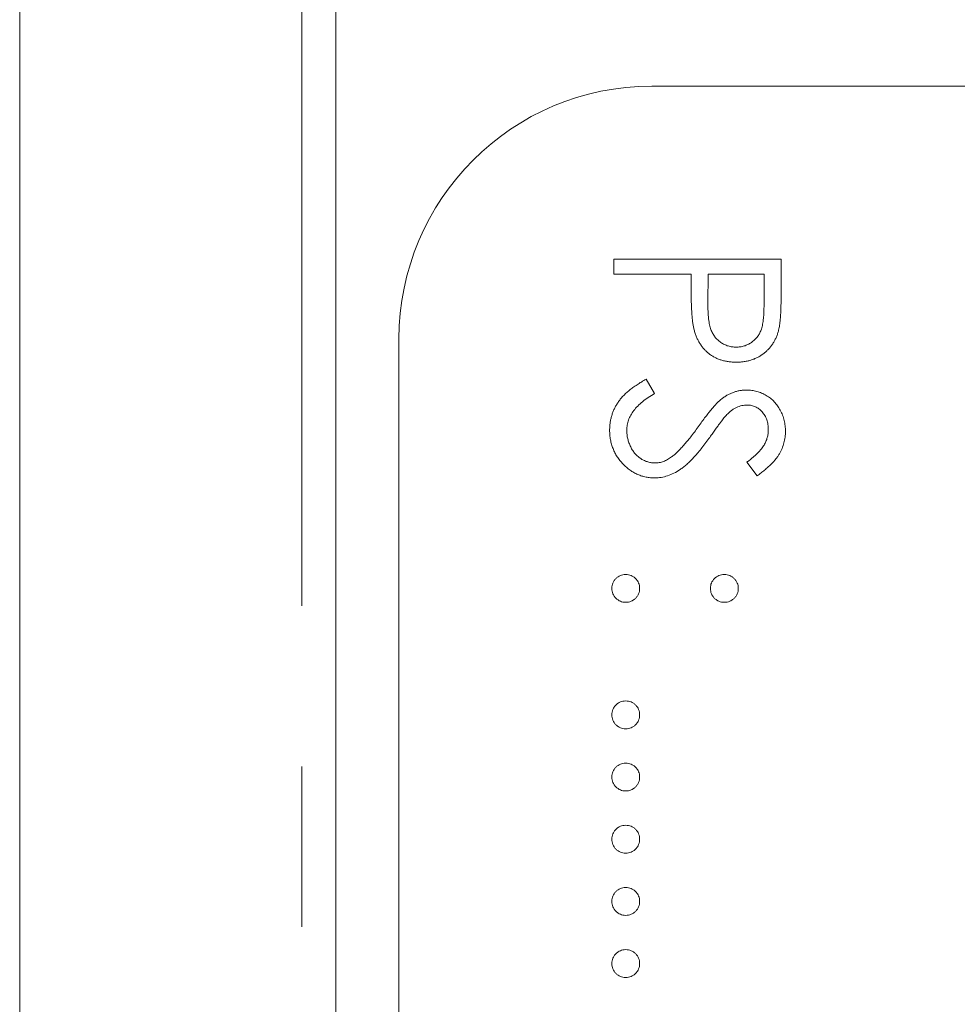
# Model space of a CAD drawing. Header units: millimetres. Extents: x -68 to 153, y 78 to 418.
# Tile 26 of 32: x -23.79 to -16.38, y 350.76 to 358.55. Entities that reach past the tile are written whole.
import ezdxf

# ---------------------------------------------------------------- set-up
doc = ezdxf.new("R2010")
doc.units = ezdxf.units.MM
doc.linetypes.add('PHANTOM', pattern=[12.7, 6.35, -1.27, 1.27, -1.27, 1.27, -1.27])

msp = doc.modelspace()

# ---------------------------------------------------------------- linework, layer by layer
at = {"color": 7, "linetype": 'Continuous', "lineweight": 15}
for p, q in [((-23.7912, 314.8887), (-23.7912, 365.0195)), ((-21.2912, 298.0195), (-21.2912, 365.0195)), ((-4.8912, 358.0195), (-18.7912, 358.0195)), ((-19.0912, 356.6499), (-17.7683, 356.6499)), ((-19.0912, 356.5312), (-19.0912, 356.6499)), ((-17.7683, 356.6499), (-17.7683, 356.3905)), ((-18.4806, 356.5312), (-19.0912, 356.5312)), ((-18.4806, 356.4366), (-18.4806, 356.5312)), ((-18.345, 356.5312), (-18.3479, 356.2996)), ((-17.904, 356.5312), (-18.345, 356.5312)), ((-17.904, 356.2893), (-17.904, 356.5312)), ((-20.7912, 356.0195), (-20.7912, 300.0195)), ((-18.836, 355.7001), (-18.769, 355.5883)), ((-17.9583, 354.9369), (-18.0397, 355.0442))]:
    msp.add_line(p, q, dxfattribs=at)
at = {"color": 8, "linetype": 'PHANTOM', "lineweight": 0}
msp.add_line((-21.5592, 290.4082), (-21.5592, 365.0195), dxfattribs=at)
at = {"color": 7, "linetype": 'Continuous', "lineweight": 15}
msp.add_arc((-18.7912, 356.0195), 2, 90, 180, dxfattribs=at)
for points, knots in [([(-18.4589, 356.0998), (-18.4607, 356.1081), (-18.4645, 356.1262), (-18.4688, 356.1561), (-18.4725, 356.191), (-18.4753, 356.2307), (-18.4776, 356.2752), (-18.4795, 356.3246), (-18.4806, 356.3789), (-18.4806, 356.4168), (-18.4806, 356.4366)], [0, 0, 0, 0, 0.075173, 0.164746, 0.268017, 0.385912, 0.517789, 0.663691, 0.824413, 1, 1, 1, 1]), ([(-17.7683, 356.3905), (-17.7683, 356.3726), (-17.7684, 356.3384), (-17.7695, 356.2894), (-17.771, 356.2449), (-17.7731, 356.205), (-17.7756, 356.1695), (-17.7791, 356.1387), (-17.7828, 356.1122), (-17.7865, 356.0964), (-17.7882, 356.0892)], [0, 0, 0, 0, 0.176956, 0.339055, 0.486318, 0.618781, 0.735619, 0.838742, 0.926457, 1, 1, 1, 1]), ([(-18.3479, 356.2996), (-18.3479, 356.2883), (-18.3479, 356.2664), (-18.3464, 356.2349), (-18.3446, 356.2057), (-18.3421, 356.1788), (-18.3385, 356.1542), (-18.3349, 356.132), (-18.3296, 356.1123), (-18.3225, 356.0892), (-18.3105, 356.0634), (-18.2929, 356.0354), (-18.2706, 356.0117), (-18.2455, 355.9912), (-18.2176, 355.9749), (-18.1877, 355.963), (-18.1561, 355.956), (-18.1346, 355.955), (-18.1237, 355.9545)], [0, 0, 0, 0, 0.0725384, 0.1400338, 0.2024957, 0.2605751, 0.3132283, 0.3615832, 0.4048784, 0.4441274, 0.5163997, 0.5865067, 0.6550854, 0.7243838, 0.7939735, 0.8616377, 0.9301109, 1, 1, 1, 1]), ([(-18.1237, 355.9545), (-18.113, 355.955), (-18.0919, 355.956), (-18.0609, 355.963), (-18.0313, 355.9749), (-18.0038, 355.9913), (-17.9787, 356.0112), (-17.957, 356.0344), (-17.9395, 356.0608), (-17.9283, 356.0853), (-17.9214, 356.107), (-17.9166, 356.1259), (-17.9127, 356.1473), (-17.9096, 356.1711), (-17.9069, 356.1972), (-17.9051, 356.2257), (-17.9041, 356.2566), (-17.904, 356.2781), (-17.904, 356.2893)], [0, 0, 0, 0, 0.070044, 0.139238, 0.208197, 0.279173, 0.349987, 0.418354, 0.48761, 0.557411, 0.59533, 0.637964, 0.685913, 0.738185, 0.796103, 0.858517, 0.926658, 1, 1, 1, 1]), ([(-18.1231, 355.8358), (-18.134, 355.836), (-18.1553, 355.8363), (-18.1864, 355.84), (-18.2162, 355.8451), (-18.2445, 355.8528), (-18.2712, 355.863), (-18.2967, 355.8749), (-18.3205, 355.8892), (-18.3428, 355.9057), (-18.3636, 355.9241), (-18.3826, 355.9442), (-18.3999, 355.966), (-18.4154, 355.9895), (-18.4288, 356.0148), (-18.4408, 356.0416), (-18.4509, 356.07), (-18.4562, 356.0898), (-18.4589, 356.0998)], [0, 0, 0, 0, 0.070119, 0.137192, 0.202016, 0.264631, 0.326117, 0.38601, 0.445812, 0.505298, 0.564633, 0.624283, 0.683902, 0.743953, 0.805388, 0.868388, 0.933084, 1, 1, 1, 1]), ([(-17.7882, 356.0892), (-17.7907, 356.08), (-17.7956, 356.062), (-17.8055, 356.0359), (-17.8173, 356.0111), (-17.8307, 355.9875), (-17.8463, 355.9654), (-17.8635, 355.9444), (-17.8826, 355.9248), (-17.9036, 355.9065), (-17.9259, 355.8898), (-17.95, 355.8754), (-17.9754, 355.8633), (-18.0022, 355.853), (-18.0305, 355.8455), (-18.0602, 355.8399), (-18.0912, 355.8363), (-18.1124, 355.836), (-18.1231, 355.8358)], [0, 0, 0, 0, 0.0624813, 0.1234904, 0.1834111, 0.2431532, 0.3021267, 0.3617097, 0.4218423, 0.4829319, 0.5445523, 0.6056807, 0.6676797, 0.7299844, 0.7945509, 0.8603456, 0.9289074, 1, 1, 1, 1]), ([(-19.1251, 355.2979), (-19.1249, 355.3079), (-19.1246, 355.3277), (-19.1212, 355.3571), (-19.1164, 355.3859), (-19.1087, 355.4137), (-19.0995, 355.4409), (-19.0881, 355.4674), (-19.0744, 355.4932), (-19.0588, 355.5185), (-19.0407, 355.5431), (-19.0195, 355.5669), (-18.9959, 355.5906), (-18.9693, 355.6136), (-18.9401, 355.6362), (-18.908, 355.6581), (-18.8731, 355.6796), (-18.8486, 355.6932), (-18.836, 355.7001)], [0, 0, 0, 0, 0.057208, 0.113696, 0.169178, 0.224159, 0.27872, 0.333794, 0.389241, 0.445822, 0.503704, 0.564294, 0.627975, 0.695038, 0.765373, 0.839611, 0.917538, 1, 1, 1, 1]), ([(-18.769, 355.5883), (-18.7864, 355.5779), (-18.8197, 355.558), (-18.8648, 355.5247), (-18.9031, 355.4903), (-18.9344, 355.4544), (-18.9591, 355.4172), (-18.9766, 355.3786), (-18.9875, 355.3386), (-18.9888, 355.3114), (-18.9895, 355.2979)], [0, 0, 0, 0, 0.159004, 0.304646, 0.438547, 0.562322, 0.677433, 0.786897, 0.893611, 1, 1, 1, 1]), ([(-18.2445, 355.5414), (-18.2367, 355.5472), (-18.2214, 355.5588), (-18.1975, 355.5739), (-18.173, 355.5868), (-18.1478, 355.597), (-18.1224, 355.6055), (-18.0964, 355.6112), (-18.0699, 355.6148), (-18.052, 355.6152), (-18.0431, 355.6153)], [0, 0, 0, 0, 0.133507, 0.262559, 0.388264, 0.512667, 0.633722, 0.755394, 0.877553, 1, 1, 1, 1]), ([(-18.0431, 355.6153), (-18.0291, 355.6148), (-18.0014, 355.6139), (-17.961, 355.6056), (-17.9223, 355.5926), (-17.8859, 355.5743), (-17.8527, 355.5508), (-17.8222, 355.5236), (-17.7966, 355.4911), (-17.7742, 355.4555), (-17.7567, 355.4166), (-17.7435, 355.3758), (-17.736, 355.333), (-17.7349, 355.3041), (-17.7344, 355.2894)], [0, 0, 0, 0, 0.083785, 0.16578, 0.24628, 0.327461, 0.408797, 0.489715, 0.571376, 0.655523, 0.741019, 0.826547, 0.911989, 1, 1, 1, 1]), ([(-18.4245, 355.3246), (-18.4145, 355.3385), (-18.3956, 355.3652), (-18.3675, 355.4024), (-18.3417, 355.4356), (-18.3182, 355.4648), (-18.2968, 355.4899), (-18.2778, 355.5111), (-18.2606, 355.5279), (-18.2495, 355.5372), (-18.2445, 355.5414)], [0, 0, 0, 0, 0.181535, 0.347082, 0.495568, 0.628357, 0.74552, 0.845831, 0.930782, 1, 1, 1, 1]), ([(-18.0375, 355.4966), (-18.0446, 355.4965), (-18.0588, 355.4962), (-18.0798, 355.492), (-18.1007, 355.4867), (-18.1214, 355.4782), (-18.1424, 355.4666), (-18.164, 355.4513), (-18.1863, 355.432), (-18.2008, 355.4172), (-18.2085, 355.4094)], [0, 0, 0, 0, 0.107285, 0.214746, 0.322939, 0.434116, 0.553412, 0.686073, 0.834256, 1, 1, 1, 1]), ([(-17.8701, 355.3026), (-17.8705, 355.3163), (-17.8714, 355.3426), (-17.881, 355.3801), (-17.8962, 355.4137), (-17.9175, 355.4427), (-17.9427, 355.4668), (-17.9718, 355.4842), (-18.0038, 355.4947), (-18.0262, 355.496), (-18.0375, 355.4966)], [0, 0, 0, 0, 0.143073, 0.275903, 0.402371, 0.528414, 0.650356, 0.765895, 0.880774, 1, 1, 1, 1]), ([(-18.2085, 355.4094), (-18.2111, 355.4065), (-18.2172, 355.3997), (-18.2272, 355.3871), (-18.2396, 355.3705), (-18.255, 355.3503), (-18.2728, 355.3261), (-18.2928, 355.2979), (-18.3157, 355.2661), (-18.3317, 355.2435), (-18.3402, 355.2316)], [0, 0, 0, 0, 0.052594, 0.124952, 0.218094, 0.333502, 0.468789, 0.624938, 0.801683, 1, 1, 1, 1]), ([(-18.7671, 354.92), (-18.779, 354.9202), (-18.8025, 354.9207), (-18.837, 354.9264), (-18.8705, 354.9346), (-18.9025, 354.9471), (-18.9338, 354.9624), (-18.9635, 354.9817), (-18.9921, 355.0041), (-19.019, 355.0298), (-19.0437, 355.058), (-19.0657, 355.0877), (-19.084, 355.1191), (-19.099, 355.152), (-19.1106, 355.1863), (-19.1191, 355.2222), (-19.1243, 355.2595), (-19.1249, 355.2849), (-19.1251, 355.2979)], [0, 0, 0, 0, 0.061484, 0.121775, 0.18092, 0.240256, 0.300114, 0.361146, 0.423501, 0.488669, 0.553954, 0.617581, 0.680238, 0.742187, 0.804663, 0.868259, 0.93302, 1, 1, 1, 1]), ([(-18.9895, 355.2979), (-18.9891, 355.2863), (-18.9885, 355.2633), (-18.9823, 355.2294), (-18.9729, 355.1965), (-18.9593, 355.1653), (-18.943, 355.1362), (-18.9232, 355.1106), (-18.901, 355.0885), (-18.8763, 355.0705), (-18.8497, 355.0566), (-18.8224, 355.0459), (-18.794, 355.04), (-18.7749, 355.0391), (-18.7653, 355.0387)], [0, 0, 0, 0, 0.091264, 0.18093, 0.270088, 0.360156, 0.448343, 0.532666, 0.613834, 0.693982, 0.772716, 0.849335, 0.923967, 1, 1, 1, 1]), ([(-18.6354, 355.0861), (-18.6278, 355.092), (-18.6119, 355.1045), (-18.5882, 355.1259), (-18.5638, 355.1509), (-18.5377, 355.1789), (-18.5111, 355.2107), (-18.4828, 355.2453), (-18.4539, 355.2838), (-18.4345, 355.3107), (-18.4245, 355.3246)], [0, 0, 0, 0, 0.090279, 0.18953, 0.299198, 0.418926, 0.548376, 0.688136, 0.839084, 1, 1, 1, 1]), ([(-18.0397, 355.0442), (-18.0313, 355.0507), (-18.0152, 355.0632), (-17.9927, 355.0822), (-17.9722, 355.1), (-17.9543, 355.1176), (-17.9381, 355.134), (-17.9243, 355.1499), (-17.9127, 355.1651), (-17.9003, 355.1843), (-17.888, 355.2084), (-17.8776, 355.2386), (-17.8713, 355.2702), (-17.8705, 355.2917), (-17.8701, 355.3026)], [0, 0, 0, 0, 0.098469, 0.189629, 0.274184, 0.352183, 0.423199, 0.488551, 0.548473, 0.60144, 0.701198, 0.799592, 0.898545, 1, 1, 1, 1]), ([(-17.7344, 355.2894), (-17.7349, 355.2738), (-17.736, 355.2428), (-17.7453, 355.1972), (-17.7607, 355.1533), (-17.7781, 355.118), (-17.7956, 355.0903), (-17.8114, 355.0692), (-17.8297, 355.0479), (-17.8505, 355.0261), (-17.8738, 355.0042), (-17.8997, 354.9818), (-17.9279, 354.9591), (-17.948, 354.9444), (-17.9583, 354.9369)], [0, 0, 0, 0, 0.107233, 0.213252, 0.31883, 0.426794, 0.483646, 0.543604, 0.608308, 0.677127, 0.750686, 0.828713, 0.91219, 1, 1, 1, 1]), ([(-18.3402, 355.2316), (-18.3506, 355.2172), (-18.3709, 355.1894), (-18.4013, 355.1499), (-18.431, 355.114), (-18.4599, 355.0817), (-18.4876, 355.0527), (-18.5147, 355.0272), (-18.5408, 355.005), (-18.5743, 354.9811), (-18.6154, 354.9567), (-18.6658, 354.9358), (-18.7163, 354.9225), (-18.7503, 354.9208), (-18.7671, 354.92)], [0, 0, 0, 0, 0.096972, 0.187773, 0.272396, 0.351321, 0.424335, 0.491909, 0.554233, 0.611268, 0.716348, 0.81454, 0.908495, 1, 1, 1, 1]), ([(-18.7653, 355.0387), (-18.7542, 355.0392), (-18.7318, 355.0404), (-18.6988, 355.0499), (-18.6661, 355.065), (-18.6459, 355.0789), (-18.6354, 355.0861)], [0, 0, 0, 0, 0.234723, 0.477158, 0.728556, 1, 1, 1, 1]), ([(-19.1082, 354.0465), (-19.1078, 354.0539), (-19.107, 354.0683), (-19.1005, 354.089), (-19.0904, 354.108), (-19.0763, 354.125), (-19.0593, 354.1388), (-19.0403, 354.1492), (-19.0196, 354.1555), (-19.0052, 354.1563), (-18.9979, 354.1567)], [0, 0, 0, 0, 0.1277566, 0.2494144, 0.3727965, 0.5001113, 0.6286099, 0.7506434, 0.8737684, 1, 1, 1, 1]), ([(-18.9979, 354.1567), (-18.9905, 354.1563), (-18.9759, 354.1556), (-18.955, 354.1492), (-18.9361, 354.1389), (-18.9193, 354.1249), (-18.9052, 354.108), (-18.895, 354.089), (-18.8889, 354.0682), (-18.8881, 354.0539), (-18.8877, 354.0465)], [0, 0, 0, 0, 0.129097, 0.252046, 0.373905, 0.5010378, 0.6281707, 0.7513765, 0.872426, 1, 1, 1, 1]), ([(-18.328, 354.0465), (-18.3276, 354.0539), (-18.3267, 354.0682), (-18.3207, 354.089), (-18.3105, 354.108), (-18.2964, 354.1249), (-18.2796, 354.1389), (-18.2607, 354.1492), (-18.2398, 354.1556), (-18.2252, 354.1563), (-18.2177, 354.1567)], [0, 0, 0, 0, 0.127574, 0.2486235, 0.3718293, 0.4989622, 0.626095, 0.747954, 0.870903, 1, 1, 1, 1]), ([(-18.2177, 354.1567), (-18.2105, 354.1563), (-18.1961, 354.1555), (-18.1754, 354.1492), (-18.1564, 354.1389), (-18.1397, 354.1248), (-18.1253, 354.1081), (-18.1152, 354.089), (-18.1087, 354.0683), (-18.1079, 354.0539), (-18.1075, 354.0465)], [0, 0, 0, 0, 0.126257, 0.249407, 0.371465, 0.498805, 0.627129, 0.750535, 0.872218, 1, 1, 1, 1]), ([(-18.9979, 353.9363), (-19.0052, 353.9367), (-19.0195, 353.9376), (-19.0404, 353.9434), (-19.0592, 353.9543), (-19.0763, 353.968), (-19.0903, 353.9849), (-19.1007, 354.0039), (-19.107, 354.0246), (-19.1078, 354.0391), (-19.1082, 354.0465)], [0, 0, 0, 0, 0.126178, 0.248821, 0.37154, 0.499984, 0.627244, 0.749226, 0.872298, 1, 1, 1, 1]), ([(-18.8877, 354.0465), (-18.8881, 354.0391), (-18.889, 354.0247), (-18.8949, 354.0038), (-18.9053, 353.9849), (-18.9193, 353.9681), (-18.9362, 353.9542), (-18.9549, 353.9434), (-18.976, 353.9375), (-18.9905, 353.9367), (-18.9979, 353.9363)], [0, 0, 0, 0, 0.127519, 0.249986, 0.371792, 0.49887, 0.625948, 0.748492, 0.870959, 1, 1, 1, 1]), ([(-18.2177, 353.9363), (-18.2252, 353.9367), (-18.2397, 353.9375), (-18.2608, 353.9434), (-18.2795, 353.9542), (-18.2964, 353.9681), (-18.3104, 353.9849), (-18.3208, 354.0038), (-18.3267, 354.0247), (-18.3276, 354.0391), (-18.328, 354.0465)], [0, 0, 0, 0, 0.129041, 0.251508, 0.374052, 0.50113, 0.628208, 0.750014, 0.872481, 1, 1, 1, 1]), ([(-18.1075, 354.0465), (-18.1079, 354.0391), (-18.1088, 354.0247), (-18.1147, 354.0038), (-18.1251, 353.9849), (-18.1391, 353.9681), (-18.156, 353.9542), (-18.1747, 353.9434), (-18.1958, 353.9375), (-18.2103, 353.9367), (-18.2177, 353.9363)], [0, 0, 0, 0, 0.127519, 0.249986, 0.371792, 0.49887, 0.625948, 0.748492, 0.870959, 1, 1, 1, 1]), ([(-19.1082, 353.0458), (-19.1078, 353.0532), (-19.107, 353.0676), (-19.1005, 353.0883), (-19.0904, 353.1074), (-19.0763, 353.1243), (-19.0593, 353.1381), (-19.0403, 353.1486), (-19.0196, 353.1548), (-19.0052, 353.1557), (-18.9979, 353.1561)], [0, 0, 0, 0, 0.1277566, 0.2494144, 0.3727965, 0.5001113, 0.6286099, 0.7506434, 0.8737684, 1, 1, 1, 1]), ([(-18.9979, 353.1561), (-18.9905, 353.1557), (-18.9759, 353.1549), (-18.955, 353.1485), (-18.9361, 353.1382), (-18.9193, 353.1242), (-18.9052, 353.1074), (-18.895, 353.0884), (-18.8889, 353.0676), (-18.8881, 353.0532), (-18.8877, 353.0458)], [0, 0, 0, 0, 0.129097, 0.252046, 0.373905, 0.5010378, 0.6281707, 0.7513765, 0.872426, 1, 1, 1, 1]), ([(-18.9979, 352.9356), (-19.0052, 352.936), (-19.0195, 352.9369), (-19.0404, 352.9427), (-19.0592, 352.9536), (-19.0763, 352.9673), (-19.0903, 352.9842), (-19.1007, 353.0032), (-19.107, 353.024), (-19.1078, 353.0385), (-19.1082, 353.0458)], [0, 0, 0, 0, 0.126178, 0.248821, 0.37154, 0.499984, 0.627244, 0.749226, 0.872298, 1, 1, 1, 1]), ([(-18.8877, 353.0458), (-18.8881, 353.0385), (-18.889, 353.024), (-18.8949, 353.0031), (-18.9053, 352.9842), (-18.9193, 352.9674), (-18.9362, 352.9535), (-18.9549, 352.9427), (-18.976, 352.9369), (-18.9905, 352.936), (-18.9979, 352.9356)], [0, 0, 0, 0, 0.127519, 0.249986, 0.371792, 0.49887, 0.625948, 0.748492, 0.870959, 1, 1, 1, 1]), ([(-19.1082, 352.554), (-19.1078, 352.5614), (-19.107, 352.5758), (-19.1005, 352.5965), (-19.0904, 352.6155), (-19.0763, 352.6325), (-19.0593, 352.6463), (-19.0403, 352.6567), (-19.0196, 352.663), (-19.0052, 352.6638), (-18.9979, 352.6642)], [0, 0, 0, 0, 0.1277566, 0.2494144, 0.3727965, 0.5001113, 0.6286099, 0.7506434, 0.8737684, 1, 1, 1, 1]), ([(-18.9979, 352.6642), (-18.9905, 352.6638), (-18.9759, 352.663), (-18.955, 352.6567), (-18.9361, 352.6463), (-18.9193, 352.6324), (-18.9052, 352.6155), (-18.895, 352.5965), (-18.8889, 352.5757), (-18.8881, 352.5613), (-18.8877, 352.554)], [0, 0, 0, 0, 0.129097, 0.252046, 0.373905, 0.5010378, 0.6281707, 0.7513765, 0.872426, 1, 1, 1, 1]), ([(-18.9979, 352.4437), (-19.0052, 352.4442), (-19.0195, 352.4451), (-19.0404, 352.4508), (-19.0592, 352.4618), (-19.0763, 352.4755), (-19.0903, 352.4924), (-19.1007, 352.5113), (-19.107, 352.5321), (-19.1078, 352.5466), (-19.1082, 352.554)], [0, 0, 0, 0, 0.126178, 0.248821, 0.37154, 0.499984, 0.627244, 0.749226, 0.872298, 1, 1, 1, 1]), ([(-18.8877, 352.554), (-18.8881, 352.5466), (-18.889, 352.5322), (-18.8949, 352.5113), (-18.9053, 352.4924), (-18.9193, 352.4756), (-18.9362, 352.4617), (-18.9549, 352.4509), (-18.976, 352.445), (-18.9905, 352.4442), (-18.9979, 352.4437)], [0, 0, 0, 0, 0.127519, 0.249986, 0.371792, 0.49887, 0.625948, 0.748492, 0.870959, 1, 1, 1, 1]), ([(-19.1082, 352.0621), (-19.1078, 352.0695), (-19.107, 352.0839), (-19.1005, 352.1046), (-19.0904, 352.1237), (-19.0763, 352.1406), (-19.0593, 352.1544), (-19.0403, 352.1648), (-19.0196, 352.1711), (-19.0052, 352.1719), (-18.9979, 352.1724)], [0, 0, 0, 0, 0.1277566, 0.2494144, 0.3727965, 0.5001113, 0.6286099, 0.7506434, 0.8737684, 1, 1, 1, 1]), ([(-18.9979, 352.1724), (-18.9905, 352.172), (-18.9759, 352.1712), (-18.955, 352.1648), (-18.9361, 352.1545), (-18.9193, 352.1405), (-18.9052, 352.1237), (-18.895, 352.1047), (-18.8889, 352.0839), (-18.8881, 352.0695), (-18.8877, 352.0621)], [0, 0, 0, 0, 0.129097, 0.252046, 0.373905, 0.5010378, 0.6281707, 0.7513765, 0.872426, 1, 1, 1, 1]), ([(-18.9979, 351.9519), (-19.0052, 351.9523), (-19.0195, 351.9532), (-19.0404, 351.959), (-19.0592, 351.9699), (-19.0763, 351.9836), (-19.0903, 352.0005), (-19.1007, 352.0195), (-19.107, 352.0403), (-19.1078, 352.0547), (-19.1082, 352.0621)], [0, 0, 0, 0, 0.126178, 0.248821, 0.37154, 0.499984, 0.627244, 0.749226, 0.872298, 1, 1, 1, 1]), ([(-18.8877, 352.0621), (-18.8881, 352.0548), (-18.889, 352.0403), (-18.8949, 352.0194), (-18.9053, 352.0005), (-18.9193, 351.9837), (-18.9362, 351.9698), (-18.9549, 351.959), (-18.976, 351.9532), (-18.9905, 351.9523), (-18.9979, 351.9519)], [0, 0, 0, 0, 0.127519, 0.249986, 0.371792, 0.49887, 0.625948, 0.748492, 0.870959, 1, 1, 1, 1]), ([(-19.1082, 351.5703), (-19.1078, 351.5776), (-19.107, 351.5921), (-19.1005, 351.6128), (-19.0904, 351.6318), (-19.0763, 351.6487), (-19.0593, 351.6626), (-19.0403, 351.673), (-19.0196, 351.6793), (-19.0052, 351.6801), (-18.9979, 351.6805)], [0, 0, 0, 0, 0.1277566, 0.2494144, 0.3727965, 0.5001113, 0.6286099, 0.7506434, 0.8737684, 1, 1, 1, 1]), ([(-18.9979, 351.6805), (-18.9905, 351.6801), (-18.9759, 351.6793), (-18.955, 351.673), (-18.9361, 351.6626), (-18.9193, 351.6486), (-18.9052, 351.6318), (-18.895, 351.6128), (-18.8889, 351.592), (-18.8881, 351.5776), (-18.8877, 351.5703)], [0, 0, 0, 0, 0.129097, 0.252046, 0.373905, 0.5010378, 0.6281707, 0.7513765, 0.872426, 1, 1, 1, 1]), ([(-18.9979, 351.46), (-19.0052, 351.4605), (-19.0195, 351.4614), (-19.0404, 351.4671), (-19.0592, 351.4781), (-19.0763, 351.4918), (-19.0903, 351.5087), (-19.1007, 351.5276), (-19.107, 351.5484), (-19.1078, 351.5629), (-19.1082, 351.5703)], [0, 0, 0, 0, 0.126178, 0.248821, 0.37154, 0.499984, 0.627244, 0.749226, 0.872298, 1, 1, 1, 1]), ([(-18.8877, 351.5703), (-18.8881, 351.5629), (-18.889, 351.5485), (-18.8949, 351.5276), (-18.9053, 351.5087), (-18.9193, 351.4918), (-18.9362, 351.478), (-18.9549, 351.4671), (-18.976, 351.4613), (-18.9905, 351.4605), (-18.9979, 351.46)], [0, 0, 0, 0, 0.127519, 0.249986, 0.371792, 0.49887, 0.625948, 0.748492, 0.870959, 1, 1, 1, 1]), ([(-19.1082, 351.0784), (-19.1078, 351.0858), (-19.107, 351.1002), (-19.1005, 351.1209), (-19.0904, 351.14), (-19.0763, 351.1569), (-19.0593, 351.1707), (-19.0403, 351.1811), (-19.0196, 351.1874), (-19.0052, 351.1882), (-18.9979, 351.1887)], [0, 0, 0, 0, 0.1277566, 0.2494144, 0.3727965, 0.5001113, 0.6286099, 0.7506434, 0.8737684, 1, 1, 1, 1]), ([(-18.9979, 351.1887), (-18.9905, 351.1883), (-18.9759, 351.1875), (-18.955, 351.1811), (-18.9361, 351.1708), (-18.9193, 351.1568), (-18.9052, 351.14), (-18.895, 351.121), (-18.8889, 351.1002), (-18.8881, 351.0858), (-18.8877, 351.0784)], [0, 0, 0, 0, 0.129097, 0.252046, 0.373905, 0.5010378, 0.6281707, 0.7513765, 0.872426, 1, 1, 1, 1]), ([(-18.9979, 350.9682), (-19.0052, 350.9686), (-19.0195, 350.9695), (-19.0404, 350.9753), (-19.0592, 350.9862), (-19.0763, 350.9999), (-19.0903, 351.0168), (-19.1007, 351.0358), (-19.107, 351.0566), (-19.1078, 351.071), (-19.1082, 351.0784)], [0, 0, 0, 0, 0.126178, 0.248821, 0.37154, 0.499984, 0.627244, 0.749226, 0.872298, 1, 1, 1, 1]), ([(-18.8877, 351.0784), (-18.8881, 351.071), (-18.889, 351.0566), (-18.8949, 351.0357), (-18.9053, 351.0168), (-18.9193, 351), (-18.9362, 350.9861), (-18.9549, 350.9753), (-18.976, 350.9695), (-18.9905, 350.9686), (-18.9979, 350.9682)], [0, 0, 0, 0, 0.127519, 0.249986, 0.371792, 0.49887, 0.625948, 0.748492, 0.870959, 1, 1, 1, 1])]:
    msp.add_open_spline(points, degree=3, knots=knots, dxfattribs=at)

doc.saveas('drawing.dxf')
